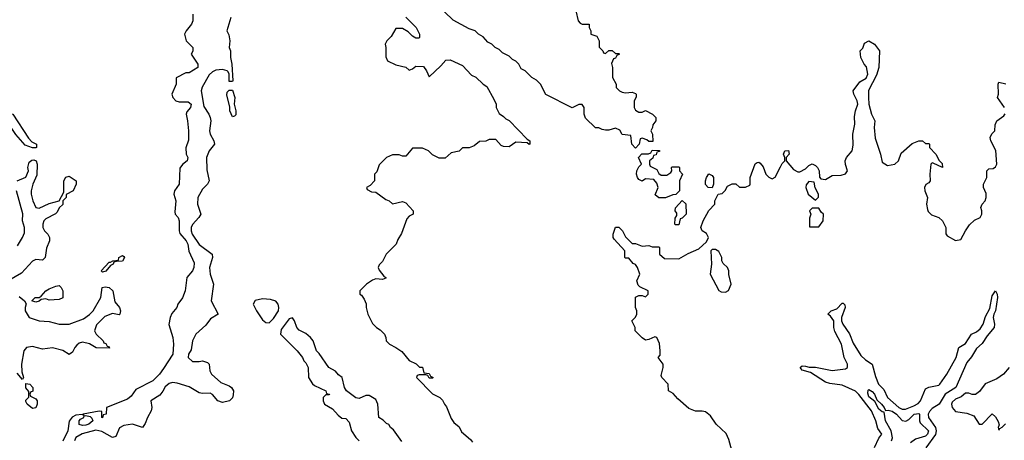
# Model space of a CAD drawing. Header units: inches. Extents: x 2601469 to 2753575, y 449403 to 582909.
# Tile 154 of 256: x 2605433 to 2611343, y 512634 to 515157. Entities that reach past the tile are written whole.
import ezdxf

# ---------------------------------------------------------------- set-up
doc = ezdxf.new("R2010")
doc.units = ezdxf.units.IN
doc.header["$MEASUREMENT"] = 0
doc.layers.add('C6501', color=7, linetype='Continuous')
doc.layers.add('C6511', color=7, linetype='Continuous')

msp = doc.modelspace()

# ---------------------------------------------------------------- linework, layer by layer
at = {"layer": 'C6501', "color": 4}
for points, elevation in [([(2608770, 515211.3), (2608784.7, 515150), (2608796.9, 515136.9), (2608810, 515131.3), (2608851.1, 515131.1), (2608852, 515110), (2608862, 515090), (2608862, 515070), (2608898, 515058), (2608911.3, 515031.3), (2608912, 514992), (2608934, 514970), (2608938, 514958), (2608950, 514954), (2608968.4, 514971.6), (2608990, 514972), (2609010, 514954), (2609030, 514954), (2609034, 514950), (2609018, 514942), (2609010, 514926), (2608998, 514922), (2608984.7, 514895.3), (2608991.3, 514870), (2608992, 514810), (2609014, 514770), (2609014, 514750), (2609034, 514730), (2609050, 514722), (2609070, 514718), (2609110, 514722), (2609130, 514714), (2609134, 514710), (2609132.7, 514692.7), (2609122, 514670), (2609122, 514630), (2609130, 514614), (2609150, 514602), (2609170, 514602), (2609190, 514612), (2609232, 514590), (2609252, 514570), (2609252, 514550), (2609232.7, 514527.3), (2609232, 514510), (2609222, 514490), (2609232, 514470), (2609232.7, 514427.3), (2609210, 514426), (2609196.4, 514436.4), (2609170, 514446), (2609158, 514442), (2609152, 514410), (2609130, 514386), (2609108, 514410), (2609102, 514462), (2609050, 514468), (2609034.6, 514494.6), (2609010, 514506), (2608970, 514495.3), (2608950, 514495.3), (2608930, 514498), (2608910, 514508), (2608888.4, 514508.4), (2608830, 514566), (2608822, 514590), (2608822, 514630), (2608810, 514648), (2608790, 514648), (2608748.4, 514628.4), (2608590, 514708), (2608558, 514770), (2608534.6, 514794.6), (2608506, 514810), (2608466, 514850), (2608443.1, 514863.1), (2608428, 514890), (2608410, 514908), (2608390, 514918), (2608370, 514938), (2608330, 514958), (2608310, 514978), (2608286, 514990), (2608266, 515010), (2608243.1, 515023.1), (2608214.6, 515054.6), (2608186, 515070), (2608166, 515090), (2608130, 515102), (2608034.6, 515154.6), (2607932.9, 515252.9)], 24), ([(2606472, 515190), (2606472, 515150), (2606464.7, 515130), (2606431.3, 515090), (2606422, 515070), (2606431.3, 515030), (2606472, 514990), (2606471.6, 514968.4), (2606462, 514950), (2606502, 514890), (2606502, 514870), (2606450, 514838), (2606430, 514838), (2606372, 514808), (2606371.3, 514770), (2606346, 514710), (2606351.3, 514690), (2606370, 514671.3), (2606390, 514664.7), (2606443.6, 514663.6), (2606462, 514650), (2606458, 514630), (2606436, 514604), (2606431, 514590), (2606440.7, 514550), (2606446, 514490), (2606445.4, 514434.6), (2606430.9, 514389.1), (2606431, 514350), (2606441, 514330), (2606438, 514310), (2606410, 514288.7), (2606394, 514266), (2606390.7, 514170), (2606361, 514130), (2606358.8, 514110), (2606370.8, 514070), (2606363.5, 514003.5), (2606366, 513990), (2606384.7, 513970), (2606390.9, 513950.9), (2606390.4, 513890), (2606394.4, 513874.4), (2606432.7, 513830), (2606442, 513810), (2606447.5, 513767.5), (2606479.1, 513699.1), (2606478.8, 513670), (2606470.4, 513649.6), (2606436, 513610), (2606426.8, 513530), (2606410.6, 513489.4), (2606381, 513450), (2606376, 513430), (2606346.2, 513393.8), (2606336.3, 513370), (2606328.1, 513328.1), (2606351, 513250), (2606356, 513210), (2606351, 513150), (2606295.9, 513064.1), (2606271, 513030), (2606231.3, 512990), (2606130, 512939), (2606102, 512898), (2606078.8, 512881.2), (2605954, 512830), (2605951.3, 512790), (2605934, 512786), (2605930, 512768.7), (2605926, 512770), (2605926, 512806), (2605910, 512808), (2605814, 512790), (2605818, 512782), (2605808, 512788), (2605770, 512785.2), (2605746.9, 512773.1), (2605730, 512748), (2605721.3, 512690), (2605691.5, 512628.5)], 12), ([(2606699.1, 515170), (2606676, 515090), (2606687.1, 515067.1), (2606694.8, 515030), (2606691, 514990), (2606698, 514970), (2606698.8, 514930), (2606706.8, 514890), (2606712, 514790), (2606710, 514786), (2606690, 514786), (2606689.2, 514830), (2606684.7, 514844.7), (2606678, 514850), (2606650, 514858.4), (2606610, 514853.7), (2606590, 514844.4), (2606570, 514825.6), (2606527.3, 514752.7), (2606522.3, 514730), (2606537, 514637), (2606568.8, 514590), (2606576, 514570), (2606579.6, 514550), (2606572.3, 514490), (2606576.5, 514470), (2606597.6, 514430), (2606601.6, 514410), (2606569.2, 514370.8), (2606553.8, 514330), (2606555.6, 514255.6), (2606570.5, 514189.5), (2606561, 514170), (2606530, 514141.2), (2606501.6, 514090), (2606499.5, 514050), (2606519.1, 513990), (2606507.3, 513970), (2606470, 513929.3), (2606461.1, 513910), (2606461.1, 513890), (2606468.9, 513870), (2606510, 513808.2), (2606587.7, 513750), (2606590.4, 513730), (2606572, 513670), (2606575.8, 513630), (2606595.5, 513570), (2606582.8, 513470), (2606624.7, 513390), (2606578.4, 513361.6), (2606550, 513325.2), (2606490.2, 513269.8), (2606470.3, 513230), (2606462.6, 513177.4), (2606446.4, 513150), (2606444.4, 513130), (2606470, 513107), (2606510, 513105.5), (2606530.5, 513110.5), (2606560.7, 513100.7), (2606571, 513090), (2606574.8, 513050), (2606584.7, 513030), (2606640.4, 512980.4), (2606690, 512961), (2606704.7, 512950), (2606716, 512930), (2606714.4, 512905.6), (2606710, 512888), (2606692, 512870), (2606650, 512861.2), (2606622, 512870), (2606590, 512909), (2606575.5, 512915.5), (2606530, 512913.6), (2606510, 512918.9), (2606450, 512954), (2606377.4, 512977.4), (2606350, 512980.3), (2606330, 512975.3), (2606305.7, 512954.3), (2606292.5, 512927.5), (2606274.6, 512905.4), (2606220.7, 512870), (2606226, 512830), (2606221.3, 512810), (2606198.9, 512770), (2606186.4, 512733.6), (2606170.4, 512709.6), (2606110, 512729.7), (2606056.9, 512723.1), (2606031.5, 512708.5), (2606010, 512657.2), (2605990.5, 512649.5), (2605925.5, 512685.5), (2605890, 512695.3), (2605808.5, 512671.5), (2605770.6, 512650), (2605761.6, 512630)], 16), ([(2607750, 515172), (2607812, 515110), (2607832, 515070), (2607832, 515050), (2607830, 515046), (2607810, 515046), (2607790, 515058), (2607764, 515084), (2607730, 515104), (2607690, 515104), (2607663.1, 515056.9), (2607637.3, 515030), (2607626.8, 515010), (2607630.7, 514990), (2607630, 514934), (2607641, 514910), (2607690, 514886), (2607750, 514872), (2607770, 514854), (2607790, 514862), (2607810, 514878), (2607856, 514876), (2607874, 514850), (2607890, 514814), (2607960.2, 514879.8), (2607990, 514914), (2608016.9, 514916.9), (2608090, 514882), (2608145.4, 514825.4), (2608170, 514812), (2608214, 514770), (2608236.9, 514756.9), (2608279.6, 514679.6), (2608292, 514650), (2608292, 514630), (2608310, 514594), (2608336.9, 514576.9), (2608350, 514562), (2608370, 514552), (2608479.6, 514439.6), (2608494, 514430), (2608494, 514410), (2608490, 514408), (2608478, 514418), (2608410, 514422), (2608370, 514395.3), (2608336.4, 514396.4), (2608323.1, 514403.1), (2608290, 514438), (2608250, 514438), (2608230, 514428), (2608192.7, 514427.3), (2608159.8, 514400.2), (2608130, 514388), (2608090, 514388), (2608071, 514369), (2608022, 514358), (2607987.3, 514327.3), (2607950, 514326), (2607910, 514346), (2607886, 514370), (2607850, 514386), (2607790, 514386), (2607750, 514338), (2607730, 514338), (2607710, 514346), (2607670, 514346), (2607634, 514330), (2607590, 514286), (2607576, 514244), (2607562, 514230), (2607562, 514190), (2607536.9, 514163.1), (2607514, 514150), (2607518, 514138), (2607545.4, 514125.4), (2607570, 514122), (2607630, 514078), (2607650.9, 514070.9), (2607670, 514052), (2607730, 514066), (2607750, 514058), (2607794, 514010), (2607794, 513990), (2607770, 513978), (2607756.9, 513963.1), (2607725.4, 513874.6), (2607702, 513838), (2607692, 513810), (2607632, 513750), (2607610, 513706), (2607590, 513686), (2607584.7, 513670), (2607590, 513654), (2607618, 513618), (2607631, 513610), (2607630, 513606), (2607610, 513598), (2607570, 513602), (2607550, 513595.3), (2607514, 513570), (2607474, 513530), (2607474, 513510), (2607483.6, 513503.6), (2607499.6, 513479.6), (2607511.6, 513451.6), (2607512, 513430), (2607522, 513390), (2607550, 513334), (2607574, 513310), (2607596.9, 513296.9), (2607622, 513270), (2607631.1, 513251.1), (2607632, 513230), (2607652, 513210), (2607690.9, 513190.9), (2607726.4, 513166.4), (2607770, 513112), (2607811.6, 513091.6), (2607832.7, 513072.7), (2607850, 513072), (2607858, 513038), (2607890, 513034), (2607898, 513018), (2607914, 513010), (2607910, 513006), (2607890, 513006), (2607882, 513022), (2607870, 513026), (2607830, 513026), (2607818, 513022), (2607814, 513010), (2607911.6, 512911.6), (2607954, 512890), (2607970, 512874), (2607982, 512850), (2607995.3, 512835.3), (2608023.6, 512763.6), (2608039.6, 512739.6), (2608070, 512714), (2608085.4, 512685.4), (2608138, 512638), (2608150, 512622)], 24), ([(2605418, 514190), (2605470, 514212), (2605485.2, 514250), (2605481.2, 514270), (2605490, 514302), (2605504.7, 514315.3), (2605516.9, 514316.9), (2605531.1, 514311.1), (2605538, 514290), (2605535.2, 514224.8), (2605510.8, 514170), (2605501, 514130), (2605501, 514110), (2605510.7, 514070.7), (2605530, 514031.3), (2605550, 514026), (2605610, 514054.8), (2605668.7, 514071.3), (2605698, 514122), (2605698, 514190), (2605710, 514212), (2605730, 514218), (2605772, 514190), (2605772, 514170), (2605754, 514130), (2605712, 514108), (2605711.3, 514090), (2605692, 514070), (2605690.9, 514049.1), (2605670, 514028), (2605656.8, 514003.2), (2605647.1, 513992.9), (2605590, 513962), (2605578, 513950), (2605571.3, 513930), (2605571.3, 513910), (2605582, 513890), (2605602, 513870), (2605611.3, 513850), (2605611.3, 513830), (2605594.4, 513785.6), (2605584.7, 513730), (2605570, 513715.3), (2605530, 513718), (2605510, 513708.7), (2605443, 513637), (2605367.5, 513592.5)], 8), ([(2609708.4, 512571.6), (2609690, 512638), (2609673.8, 512673.8), (2609614, 512730), (2609580.2, 512780.2), (2609550, 512804), (2609529.1, 512809.1), (2609490, 512809), (2609450, 512824), (2609383.1, 512883.1), (2609354.6, 512914.6), (2609328, 512930), (2609326, 512970), (2609288, 513010), (2609283.1, 513023.1), (2609295.3, 513070), (2609295.3, 513090), (2609266, 513130), (2609276.4, 513143.6), (2609278, 513170), (2609273.6, 513213.6), (2609258, 513250), (2609246, 513254), (2609210, 513238), (2609190, 513235.3), (2609170, 513248), (2609128, 513290), (2609128, 513310), (2609108, 513350), (2609128.4, 513371.6), (2609138, 513390), (2609138, 513410), (2609128.7, 513430), (2609128.4, 513491.6), (2609150, 513502), (2609170, 513502), (2609190, 513494), (2609206, 513510), (2609206, 513530), (2609154.6, 513554.6), (2609144.7, 513564.7), (2609138, 513590), (2609155.3, 513630), (2609142, 513670), (2609130, 513688), (2609115.3, 513695.3), (2609090, 513726), (2609070, 513726), (2609066, 513730), (2609066, 513770), (2609000.2, 513840.2), (2608995.3, 513850), (2608995.3, 513870), (2609008.4, 513911.6), (2609030, 513912), (2609052, 513890), (2609070, 513854), (2609110, 513814), (2609130, 513814), (2609170, 513798), (2609210, 513802), (2609230, 513794), (2609270, 513794), (2609274, 513790), (2609274, 513750), (2609303.6, 513723.6), (2609390, 513722), (2609444.7, 513755.3), (2609510, 513782), (2609554.6, 513825.4), (2609568, 513850), (2609554.6, 513874.6), (2609528.7, 513890), (2609522, 513910), (2609535.3, 513950), (2609568.4, 514011.6), (2609606, 514050), (2609606, 514070), (2609626, 514110), (2609650, 514114), (2609668.4, 514131.6), (2609682, 514158), (2609710, 514172), (2609732, 514172), (2609752.7, 514152.7), (2609790, 514152), (2609814.6, 514165.4), (2609818, 514170), (2609818, 514210), (2609848.4, 514291.6), (2609860.4, 514299.6), (2609870, 514302), (2609876.9, 514296.9), (2609895.3, 514275.3), (2609912, 514230), (2609930, 514212), (2609950, 514202), (2609968.4, 514211.6), (2610000, 514274.2)], 24), ([(2605418.6, 513801.4), (2605450, 513851.3), (2605461.5, 513878.5), (2605462, 513910), (2605449.4, 513950), (2605451.8, 513991.8), (2605414, 514130)], 8), ([(2605430, 513496), (2605462, 513470), (2605472, 513452), (2605464.7, 513430), (2605466, 513410), (2605490, 513371.3), (2605550, 513351.3), (2605610, 513346), (2605670, 513331), (2605728.9, 513331.1), (2605816.6, 513363.4), (2605852.3, 513387.7), (2605874, 513410), (2605919, 513490), (2605928, 513550), (2605945.2, 513554.8), (2605970.5, 513550.5), (2605991, 513530), (2606003.5, 513463.5), (2606031.3, 513430), (2606038, 513410), (2606034, 513390), (2606030, 513386), (2605990, 513394), (2605944.5, 513375.5), (2605894.4, 513325.6), (2605881, 513290), (2605890.9, 513270.9), (2605934, 513230), (2605938, 513218), (2605950, 513214), (2605958, 513198), (2605970, 513194), (2605972.7, 513187.3), (2605892, 513188), (2605852.1, 513212.1), (2605810, 513222), (2605790, 513217.2), (2605775.2, 513204.8), (2605762.8, 513190), (2605750, 513162), (2605730, 513149), (2605691.9, 513171.9), (2605630, 513189.4), (2605570, 513179.5), (2605510, 513197.2), (2605474, 513190), (2605458, 513170), (2605442.8, 513090), (2605444.7, 513044.7), (2605456, 513010), (2605450, 512998), (2605417.2, 513037.2)], 8), ([(2607725.6, 512625.6), (2607676.5, 512696.5), (2607658, 512710), (2607648.7, 512728.7), (2607634.6, 512734.6), (2607614.6, 512754.6), (2607588, 512770), (2607582.7, 512850), (2607570, 512879), (2607530, 512902.7), (2607510, 512902.7), (2607470, 512885.2), (2607450, 512889.2), (2607395.3, 512930), (2607382, 512950), (2607368, 513010), (2607345.6, 513025.6), (2607328.9, 513048.9), (2607288, 513070), (2607230, 513154), (2607214, 513170), (2607194, 513230), (2607179, 513250), (2607150, 513274), (2607110, 513295.3), (2607095.3, 513310), (2607082, 513350), (2607070, 513368), (2607050, 513362), (2607002.4, 513297.6), (2606997.3, 513270), (2607098.8, 513170), (2607131, 513130), (2607138, 513110), (2607150, 513098), (2607164.7, 513070), (2607166, 513010), (2607190, 512972), (2607202, 512962), (2607270, 512931.3), (2607274, 512914), (2607292, 512910), (2607290, 512906), (2607270, 512906), (2607254, 512890), (2607254, 512870), (2607262, 512850), (2607310, 512822), (2607343.5, 512783.5), (2607366.4, 512766.4), (2607390, 512764.7), (2607410, 512742), (2607424.7, 512690), (2607451.3, 512650), (2607471.3, 512630)], 24)]:
    msp.add_lwpolyline(points, dxfattribs=dict(at, elevation=elevation))
for points, elevation in [([(2606710, 514575.3), (2606694, 514610), (2606694.6, 514634.6), (2606675.3, 514704.7), (2606678, 514722), (2606690, 514734), (2606710, 514734), (2606724.7, 514690), (2606721, 514650), (2606730.8, 514610), (2606730, 514586), (2606722, 514578)], 16), ([(2605510, 514388), (2605465.2, 514405.2), (2605409.1, 514469.1), (2605382, 514510), (2605364, 514550), (2605362, 514570), (2605370, 514594), (2605391.3, 514591.3), (2605486, 514446), (2605504.7, 514424.7), (2605534, 514410), (2605534, 514390), (2605530, 514388)], 8), ([(2609283.6, 514223.6), (2609316.4, 514223.6), (2609340.4, 514239.6), (2609348, 514250), (2609346, 514270), (2609350, 514274), (2609390, 514274), (2609394, 514270), (2609394, 514250), (2609412, 514230), (2609394, 514190), (2609394, 514130), (2609371.6, 514108.4), (2609352.7, 514107.3), (2609310, 514088.7), (2609268.4, 514088.4), (2609247.3, 514107.3), (2609266, 514150), (2609256.4, 514176.4), (2609239, 514199), (2609190, 514202), (2609170, 514188.7), (2609150, 514198), (2609142, 514210), (2609135.3, 514230), (2609138, 514250), (2609150, 514274), (2609166, 514290), (2609148, 514330), (2609168, 514352), (2609207.3, 514352.7), (2609222, 514358), (2609230, 514374), (2609272.7, 514372.7), (2609272.7, 514367.3), (2609258, 514362), (2609252.7, 514347.3), (2609238, 514342), (2609232.7, 514327.3), (2609214, 514310), (2609214, 514290), (2609218, 514278), (2609258, 514258), (2609270, 514234)], 24), ([(2609590, 514148), (2609566, 514150), (2609548.9, 514168.9), (2609549.1, 514190.9), (2609555.3, 514210), (2609570, 514232), (2609590, 514222), (2609598, 514210), (2609598, 514170)], 24), ([(2609370, 513926), (2609366, 513930), (2609367.3, 513967.3), (2609378, 513982), (2609376.4, 513996.4), (2609368, 514010), (2609368.4, 514028.4), (2609410, 514072), (2609431.6, 514051.6), (2609434, 513990), (2609410, 513966), (2609398, 513962), (2609390, 513926)], 24), ([(2605930, 513642), (2605922, 513650), (2605970, 513702), (2605978, 513702), (2605991.3, 513711.3), (2606026, 513714), (2606028, 513730), (2606050, 513742), (2606056.9, 513736.9), (2606062, 513730), (2606050, 513708.7), (2606012.7, 513707.3), (2605998, 513702), (2605994, 513690), (2605978, 513682), (2605950, 513648.7)], 8), ([(2609610, 513778), (2609590, 513778), (2609582, 513770), (2609584.7, 513690), (2609578, 513630), (2609630, 513532), (2609643.6, 513523.6), (2609670, 513522), (2609688.4, 513531.6), (2609704, 513570), (2609689.1, 513629.1), (2609688.7, 513650), (2609682, 513670), (2609654.6, 513694.6), (2609648, 513710), (2609648, 513730), (2609630, 513766)], 24), ([(2605610, 513475.3), (2605590, 513482), (2605562, 513478), (2605550, 513468), (2605530, 513462), (2605506, 513470), (2605526, 513490), (2605550, 513491.3), (2605562, 513498), (2605589, 513530), (2605610, 513542.8), (2605650, 513558.8), (2605670, 513562), (2605682, 513550), (2605692, 513530), (2605691, 513489), (2605670, 513478)], 8), ([(2606890, 513482.7), (2606847.1, 513472.9), (2606834, 513450), (2606853.4, 513410), (2606890, 513356), (2606910, 513341), (2606930, 513338), (2606955.5, 513364.5), (2606985.2, 513410), (2606989.2, 513430), (2606984, 513450), (2606969.2, 513469.2), (2606938, 513478)], 24), ([(2605510, 512824), (2605478, 512850), (2605470, 512866), (2605470, 512874), (2605487.3, 512892.7), (2605488, 512910), (2605487.3, 512927.3), (2605469.1, 512949.1), (2605470, 512974), (2605494, 512970), (2605512, 512950), (2605511.6, 512928.4), (2605498, 512922), (2605494, 512910), (2605498, 512898), (2605530, 512882), (2605538, 512870), (2605538, 512850), (2605530, 512828.7)], 8), ([(2605810, 512721.6), (2605790, 512729.2), (2605789.3, 512750.7), (2605798.6, 512761.4), (2605818, 512770), (2605820.4, 512779.6), (2605830, 512782), (2605856, 512776), (2605866, 512766), (2605871.3, 512750), (2605846.8, 512730), (2605830, 512724)], 12)]:
    msp.add_lwpolyline(points, close=True, dxfattribs=dict(at, elevation=elevation))
at = {"layer": 'C6511', "color": 4}
for points, elevation in [([(2610000, 514274.2), (2610010, 514294), (2610026, 514310), (2610026, 514330), (2610018, 514350), (2610026, 514370), (2610048.4, 514371.6), (2610052, 514350), (2610034, 514330), (2610034, 514310), (2610078, 514258), (2610103.6, 514243.6), (2610116.4, 514243.6), (2610150, 514262), (2610170, 514282), (2610190, 514292), (2610210, 514282), (2610222, 514270), (2610232, 514250), (2610232.7, 514212.7), (2610242, 514202), (2610270, 514198), (2610310, 514222), (2610363.6, 514223.6), (2610390, 514232), (2610402, 514250), (2610388.9, 514288.9), (2610388, 514310), (2610395.3, 514330), (2610428.9, 514371.1), (2610436.5, 514403.5), (2610433.2, 514470), (2610445.2, 514530), (2610443.2, 514576.8), (2610449.2, 514610), (2610464, 514650), (2610459, 514670), (2610439, 514710), (2610435.3, 514730), (2610475.3, 514784.7), (2610514, 514806), (2610524, 514830), (2610515.1, 514875.1), (2610502, 514890), (2610482, 514930), (2610478, 514970), (2610493.6, 514986.4), (2610504, 515016), (2610530, 515031.3), (2610564.7, 515010), (2610594, 514970), (2610590.8, 514870), (2610575.2, 514824.8), (2610528.1, 514731.9), (2610527.3, 514690), (2610530.6, 514650), (2610545.5, 514590), (2610566.8, 514550), (2610561.6, 514510), (2610567.4, 514447.4), (2610599.3, 514350), (2610610, 514302), (2610642, 514282), (2610686, 514290), (2610708, 514310), (2610723.1, 514356.9), (2610790, 514414), (2610830, 514431.3), (2610851.1, 514431.1), (2610870, 514414), (2610890, 514414), (2610894, 514410), (2610894, 514390), (2610931.1, 514351.1), (2610951.6, 514311.6), (2610970, 514294), (2610972, 514270), (2610916.4, 514296.4), (2610910, 514298), (2610902, 514290), (2610896, 514230), (2610898, 514190), (2610890, 514178), (2610871.6, 514168.4), (2610864.7, 514150), (2610866, 514130), (2610881, 514090), (2610876, 514050), (2610882, 514018), (2610886.4, 514006.4), (2610906.4, 513986.4), (2610950.9, 513970.9), (2610972, 513950), (2610991.3, 513911.3), (2610991.6, 513871.6), (2610999.6, 513859.6), (2611050, 513832), (2611082, 513838), (2611109.1, 513890.9), (2611133.6, 513926.4), (2611164.7, 513955.3), (2611198, 513970), (2611208, 513990), (2611208.7, 514010), (2611202, 514030), (2611209.1, 514050.9), (2611228.9, 514071.1), (2611234, 514090), (2611233.6, 514113.6), (2611218, 514150), (2611218, 514170), (2611238, 514210), (2611238, 514250), (2611250, 514262), (2611276.4, 514263.6), (2611290, 514274), (2611298, 514290), (2611292.1, 514372.1), (2611262, 514430), (2611258, 514450), (2611267.3, 514472.7), (2611286, 514490), (2611287.3, 514527.3), (2611298, 514550), (2611340.4, 514579.6), (2611348.4, 514591.6)], 24), ([(2611344, 514630), (2611302, 514690), (2611309.1, 514710.9), (2611305.2, 514770), (2611310, 514782), (2611352.5, 514772.5)], 24), ([(2610562.9, 512590), (2610590, 512646), (2610608.7, 512670), (2610584.2, 512704.2), (2610572.4, 512750), (2610545.3, 512810), (2610470, 512908.4), (2610450, 512927.6), (2610370, 512964.5), (2610294.7, 512974.7), (2610270, 512982.6), (2610179.6, 513039.6), (2610130, 513054), (2610117.2, 513070), (2610130, 513080.7), (2610150, 513079.1), (2610172.1, 513072.1), (2610210, 513071.5), (2610310, 513053.2), (2610390, 513063.1), (2610400.9, 513070), (2610402.4, 513090), (2610380.9, 513130), (2610366, 513210), (2610326.6, 513286.6), (2610319.1, 513310), (2610318.7, 513350), (2610299.4, 513379.4), (2610284, 513390), (2610304, 513410), (2610336.8, 513423.2), (2610370, 513456), (2610376, 513456), (2610386, 513446), (2610387.3, 513430), (2610366.7, 513370), (2610366.4, 513350), (2610374.6, 513330), (2610412.8, 513272.8), (2610436.7, 513216.7), (2610482.3, 513142.3), (2610510, 513115.8), (2610550.4, 513090), (2610570, 513016), (2610588.7, 512970), (2610619, 512939), (2610642.4, 512890), (2610710, 512830.2), (2610730, 512820.2), (2610750, 512820.3), (2610800.2, 512839.8), (2610825.8, 512854.2), (2610839.3, 512870), (2610870, 512942), (2610890, 512951.8), (2610950, 512964.9), (2610955.6, 512970), (2610998.9, 513030), (2611053.7, 513130), (2611069.7, 513190.3), (2611110, 513214.9), (2611146.6, 513270), (2611176.2, 513283.8), (2611198.5, 513301.5), (2611215.3, 513330), (2611230, 513377.3), (2611255.6, 513424.4), (2611270, 513501), (2611290, 513531), (2611300.5, 513510), (2611301.3, 513490), (2611290.2, 513410), (2611279.5, 513390), (2611276.5, 513370), (2611284.6, 513330), (2611282.3, 513310), (2611240.1, 513259.9), (2611210, 513215.4), (2611175.9, 513184.1), (2611145.4, 513134.6), (2611118.6, 513101.4), (2611051.8, 512950), (2610988.7, 512911.3), (2610952.4, 512850), (2610910, 512824.5), (2610893.1, 512806.9), (2610885.5, 512790), (2610888.4, 512770), (2610929.3, 512710), (2610933, 512690), (2610930.6, 512669.4), (2610871.2, 512588.8)], 16), ([(2611371.3, 513070), (2611338, 513030), (2611298.5, 513001.5), (2611228.1, 512971.9), (2611193.2, 512926.8), (2611170, 512909), (2611150, 512909), (2611130, 512917.2), (2611110, 512916), (2611084.8, 512895.2), (2611050, 512881.1), (2611030, 512862.7), (2611026, 512850), (2611030, 512831), (2611050, 512805.7), (2611117.4, 512797.4), (2611160.5, 512780.5), (2611191.1, 512731.1), (2611210, 512731), (2611270, 512792), (2611290, 512774), (2611306.4, 512746.4), (2611312.7, 512727.3), (2611306.8, 512710), (2611310, 512694), (2611315.3, 512704.7), (2611330, 512712), (2611350, 512732)], 24), ([(2610666.3, 512630), (2610671.3, 512648.7), (2610663.1, 512690), (2610629.7, 512750), (2610622, 512802), (2610610, 512804), (2610590, 512820.9), (2610565.8, 512865.8), (2610530, 512894), (2610522.9, 512917.1), (2610525.2, 512934.8), (2610530, 512938), (2610550, 512926.8), (2610564, 512910), (2610577.3, 512877.3), (2610606.8, 512850), (2610622.8, 512830), (2610630, 512812), (2610645.6, 512814.4), (2610670, 512807.7), (2610694.9, 512790), (2610730, 512753.4), (2610751.8, 512748.2), (2610770, 512758.8), (2610801.2, 512790), (2610830, 512794.8), (2610834, 512790), (2610833.4, 512750), (2610838.8, 512738.8), (2610887.7, 512690), (2610881.3, 512670), (2610870, 512658.7), (2610810, 512640.5), (2610780.9, 512619.1)], 12)]:
    msp.add_lwpolyline(points, dxfattribs=dict(at, elevation=elevation))
at = {"layer": 'C6511', "color": 4, "elevation": 24}
for points in [[(2610170, 514186), (2610152.7, 514167.3), (2610152, 514150), (2610164.7, 514110), (2610210, 514074), (2610227.3, 514092.7), (2610228, 514110), (2610208.4, 514148.4), (2610202, 514182)], [(2610230, 514026), (2610190, 514026), (2610174, 514010), (2610182, 513990), (2610172.7, 513967.3), (2610174, 513914), (2610230, 513914), (2610255.3, 513950), (2610258, 513990), (2610243.1, 514003.1)]]:
    msp.add_lwpolyline(points, close=True, dxfattribs=at)

doc.saveas('drawing.dxf')
